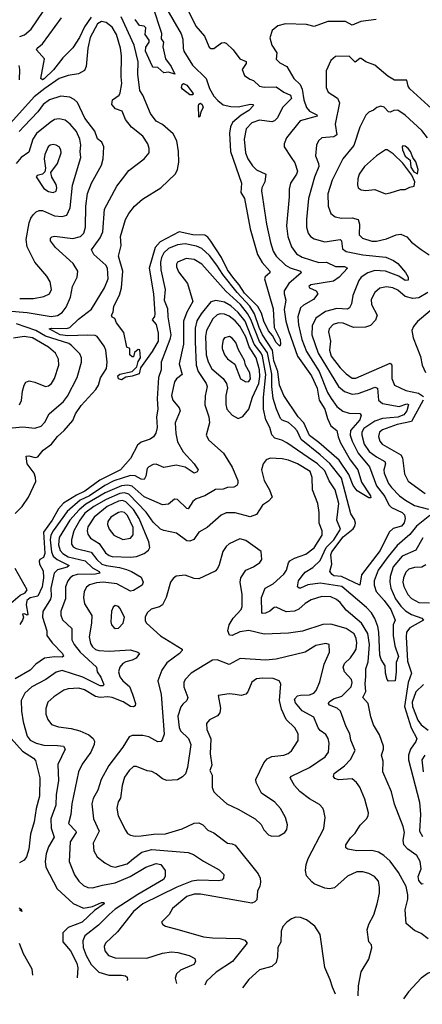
# Model space of a CAD drawing. Extents: x 1246169 to 1426871, y 660025 to 763458.
# Tile 7 of 256: x 1256445 to 1259097, y 670523 to 677013. Entities that reach past the tile are written whole.
import ezdxf

# ---------------------------------------------------------------- set-up
doc = ezdxf.new("R2010")
doc.units = 0

msp = doc.modelspace()

# ---------------------------------------------------------------- linework, layer by layer
at = {"layer": '0CON20XD'}
for points in [[(1257359.4, 677179.4), (1257509.3, 676919.3), (1257520.8, 676885), (1257520.9, 676825), (1257526.8, 676805), (1257583.2, 676713.2), (1257674.5, 676625), (1257695, 676560), (1257725, 676509.4), (1257750.1, 676480.1), (1257785, 676452.1), (1257835, 676441.8), (1257885, 676439.7), (1257965, 676457.3), (1257981.2, 676455), (1257985, 676447.5), (1257954.7, 676415), (1257905, 676383.6), (1257845.8, 676335), (1257833.7, 676306.3), (1257828.2, 676265), (1257833.7, 676143.7), (1257905.3, 675935), (1257902.8, 675875), (1257925.3, 675835), (1257964.1, 675635), (1258012, 675465), (1258042.4, 675412.4), (1258092.9, 675355), (1258093.6, 675345), (1258061.3, 675318.7), (1258056.9, 675305), (1258115, 675106.2), (1258120.5, 674985), (1258160, 674905), (1258162.9, 674875), (1258158, 674862), (1258135, 674885.5), (1258110.5, 674930.5), (1258085, 674961.2), (1258053.4, 675025), (1258038.6, 675078.6), (1258013.3, 675123.3), (1257925, 675211.4), (1257891.7, 675265), (1257855, 675307.6), (1257814.4, 675365), (1257774.9, 675444.9), (1257704.2, 675554.2)], [(1256445, 676902.2), (1256476.8, 676913.2), (1256520.4, 676949.6), (1256642.1, 677127.9)], [(1257320.4, 677105), (1257378.8, 676925), (1257377, 676887), (1257393.3, 676865), (1257388.8, 676835), (1257405.6, 676755), (1257442.5, 676705), (1257468, 676655), (1257425, 676667.3), (1257395, 676662.5), (1257355, 676697.1), (1257325, 676701.2), (1257318.3, 676708.3), (1257273, 676805), (1257275, 676831.4), (1257298.6, 676865), (1257297.4, 676877.4), (1257271.2, 676915), (1257275, 676960), (1257265, 676970), (1257235, 676974), (1257205.4, 677015.4)], [(1257553.8, 677073.8), (1257605, 676970), (1257663.3, 676905), (1257692.5, 676832.5), (1257705, 676824), (1257723.9, 676823.9), (1257775, 676860), (1257792.7, 676862.7), (1257805, 676857.5), (1257850.6, 676815), (1257895.8, 676755), (1257937.4, 676737.4), (1257936.8, 676725), (1257909.6, 676685), (1257925, 676644.3), (1257960.9, 676620.9), (1257985, 676612.9), (1258025, 676574.5), (1258055, 676567.7), (1258135, 676571.1), (1258185, 676534.7), (1258228.4, 676515), (1258235, 676494.4), (1258175.4, 676434.6), (1258143.2, 676366.7), (1258123.2, 676346.8), (1258105, 676338.7), (1258025, 676349.7), (1257975, 676333.3), (1257936.7, 676293.3), (1257923.2, 676225), (1257932, 676135), (1257948.5, 676095), (1257979.6, 676049.6), (1258005, 676024.4), (1258065.6, 675995), (1258059.2, 675945), (1258040, 675905), (1258038.7, 675885), (1258070, 675665), (1258096.1, 675543.9), (1258115, 675487.1), (1258135.2, 675455.2), (1258196.7, 675395), (1258226.5, 675376.6), (1258294.3, 675355), (1258298.1, 675345), (1258218.1, 675275), (1258188.2, 675225), (1258186.7, 675205), (1258198.9, 675165), (1258187.8, 675102.2), (1258198.8, 675025), (1258215.7, 674964.3), (1258275.6, 674795.6), (1258368.2, 674665), (1258403.8, 674585), (1258418.1, 674505), (1258455.7, 674445), (1258473.3, 674383.3), (1258495, 674337.1), (1258534.3, 674304.3), (1258542.7, 674262.7), (1258559.2, 674225), (1258621, 674111), (1258673, 674045), (1258695.9, 673965), (1258756, 673875), (1258757.9, 673862.1), (1258745, 673861.4), (1258668.2, 673908.2), (1258642.3, 673942.3), (1258613.2, 674015), (1258549.6, 674109.6), (1258415, 674227.2), (1258353.1, 674273.1), (1258316.7, 674355), (1258279.3, 674395), (1258185.2, 674535.2), (1258156.6, 674605), (1258144.4, 674695), (1258119.1, 674765), (1258110.4, 674835), (1258045, 674935.6), (1258022, 674985), (1257992.4, 675075), (1257961.2, 675125), (1257877.4, 675215), (1257783.7, 675333.7), (1257743.7, 675395), (1257695, 675459.2), (1257643.8, 675505), (1257610.4, 675520.4), (1257535, 675535.6), (1257485, 675529.6), (1257425, 675503.8), (1257394.6, 675475.4), (1257379.8, 675445), (1257373.3, 675415), (1257374.5, 675364.5), (1257403.7, 675235), (1257395.8, 675165), (1257418.9, 675108.9), (1257420, 675055), (1257440.2, 674935), (1257434.8, 674905), (1257376.1, 674755), (1257377.3, 674705), (1257359.3, 674655), (1257350.2, 674515), (1257356.1, 674445), (1257345.3, 674395), (1257351.6, 674325), (1257342.9, 674287.1), (1257325.6, 674264.4), (1257305, 674248), (1257245, 674228.8), (1257220.5, 674209.5), (1257175, 674120.5), (1257109.5, 674045), (1256972.1, 673977.9), (1256875.2, 673905), (1256820, 673880), (1256734.6, 673825.4), (1256700.1, 673789.9), (1256659.8, 673715), (1256601.8, 673635), (1256611, 673495), (1256601.1, 673468.9), (1256578, 673455), (1256572.9, 673445), (1256576.4, 673425), (1256600, 673380), (1256602.2, 673335), (1256593.2, 673275), (1256565, 673212.9), (1256515, 673202.8), (1256492.8, 673185), (1256487.2, 673157.2), (1256498.8, 673095), (1256495, 673087.5), (1256476.4, 673096.4), (1256463.8, 673095), (1256470, 673075), (1256463.3, 673055), (1256445, 673026.7)], [(1256415, 673758.2), (1256460.9, 673805), (1256504.1, 673865.9), (1256550.4, 673969.6), (1256549.7, 673995), (1256539.6, 674025), (1256493.5, 674085), (1256487.5, 674135), (1256505, 674138.8), (1256546.8, 674126.8), (1256565, 674131.1), (1256599.7, 674175), (1256654.6, 674215), (1256693.3, 674266.7), (1256738.2, 674305), (1256795, 674371.9), (1256812, 674415), (1256849.1, 674470.9), (1256947.1, 674575), (1256963.3, 674605), (1256977.4, 674652.6), (1257016.1, 674715), (1257021.5, 674755), (1257012.5, 674835), (1257000.9, 674860.9), (1256955.4, 674925.4), (1256942, 674932), (1256894.3, 674934.3), (1256761.3, 674928.7), (1256712.2, 674935), (1256639.4, 674975), (1256655, 674980), (1256753, 674977), (1256775.4, 674985), (1256831.7, 675038.3), (1256917.1, 675105), (1257003.2, 675245), (1257028, 675305), (1257023.8, 675375), (1257011.5, 675395), (1256934.3, 675465), (1256917.5, 675495), (1256975, 675574.5), (1256993.5, 675615), (1257003.8, 675765), (1257085.5, 675915), (1257121.4, 675965), (1257165, 676018.6), (1257265, 676095.8), (1257297.8, 676135), (1257298.9, 676165), (1257289.1, 676195), (1257256.4, 676245), (1257180.6, 676305), (1257141.4, 676355), (1257120, 676410), (1257075.3, 676425.3), (1257052.5, 676455), (1257057.5, 676485), (1257100, 676515), (1257108, 676532), (1257118, 676592), (1257113.3, 676636.7), (1257115.3, 676775), (1257108.4, 676825), (1257082.4, 676915), (1257055, 676962.9), (1257015.6, 676995), (1256985, 677000.2), (1256958, 676985), (1256910, 676895), (1256894.2, 676825), (1256883.5, 676705), (1256872, 676678), (1256833.2, 676656.7), (1256765.2, 676644.8), (1256705, 676624.7), (1256611.1, 676558.9), (1256540.7, 676505), (1256385, 676331.3)], [(1258692, 677002), (1258635, 676976.9), (1258590.8, 677000.8), (1258475, 677002.2), (1258385, 676968.9), (1258335, 676980.8), (1258195, 676986.2), (1258145, 676972.5), (1258108.6, 676941.4), (1258093, 676893), (1258105.6, 676845), (1258139.1, 676795), (1258135, 676753.8), (1258157.8, 676727.8), (1258204, 676704), (1258251.5, 676625), (1258291.6, 676585), (1258305.3, 676555), (1258317, 676485), (1258334.4, 676435), (1258355, 676411.1), (1258401.4, 676385), (1258403.6, 676376.4), (1258292.7, 676347.3), (1258203.1, 676235), (1258186.7, 676195), (1258186.9, 676175), (1258234.1, 676104.1), (1258258.5, 676068.5), (1258275.4, 676015.4), (1258269.1, 675995), (1258228.5, 675935), (1258220, 675895), (1258221.1, 675845), (1258202, 675655), (1258212, 675585), (1258236.4, 675516.4), (1258269, 675469), (1258305, 675447.8), (1258415, 675412.6), (1258465, 675414.6), (1258525, 675385.3), (1258585, 675386.1), (1258604.2, 675375), (1258548.7, 675315), (1258511.2, 675288.8), (1258363.3, 675265), (1258348.8, 675255), (1258353.8, 675245), (1258398.6, 675225), (1258410, 675205), (1258381, 675169), (1258315, 675132), (1258295.6, 675114.4), (1258277.1, 675055), (1258281.8, 675001.8), (1258304.1, 674905), (1258334.8, 674825), (1258416.8, 674695), (1258472.9, 674555), (1258496.2, 674516.2), (1258535, 674463.6), (1258572.9, 674432.9), (1258615, 674419.4), (1258685, 674417.3), (1258695, 674406), (1258685, 674376.2), (1258624, 674305), (1258622.1, 674275), (1258634.8, 674235), (1258675, 674155.3), (1258750.2, 674065), (1258795, 673940), (1258850.8, 673870.8), (1258877.3, 673815), (1258895, 673797.7), (1258963.6, 673765), (1258979.2, 673749.2), (1258984.1, 673725), (1258976.9, 673696.9), (1258961.1, 673675), (1258905, 673658.8), (1258879.7, 673635), (1258820, 673515), (1258696.8, 673353.2), (1258685, 673285.8), (1258565, 673343.8), (1258515, 673347.6), (1258502.3, 673355), (1258487.5, 673375), (1258501.9, 673425), (1258495.6, 673485), (1258500.5, 673505), (1258576, 673605), (1258642.4, 673657.6), (1258653.5, 673675), (1258656.8, 673695), (1258649.4, 673719.4), (1258626.7, 673756.7), (1258565, 673992), (1258488.5, 674088.5), (1258425, 674144.8), (1258300.2, 674245), (1258272.8, 674302.8), (1258255, 674323.4), (1258215, 674358.3), (1258175, 674373.8), (1258163.8, 674385), (1258135.8, 674445.8), (1258115, 674515.8), (1258106.3, 674595), (1258105.6, 674675.6), (1258076.5, 674816.5), (1258025, 674891.6), (1257967.4, 675037.4), (1257945.4, 675075.4), (1257899.2, 675135), (1257803.6, 675223.6), (1257645, 675400.8), (1257595, 675432.9), (1257541.8, 675438.2), (1257485.6, 675415), (1257477.7, 675402.3), (1257477.1, 675385), (1257490.6, 675350.6), (1257550, 675275), (1257586.6, 675155), (1257545.2, 675085), (1257524.8, 675025), (1257524, 674875), (1257496.4, 674745), (1257515.4, 674675), (1257477.3, 674645), (1257465, 674626.9), (1257445.3, 674535), (1257454, 674505), (1257495.4, 674455), (1257503.2, 674435), (1257469.7, 674355), (1257473.6, 674285), (1257485, 674230.8), (1257521.4, 674165), (1257595.3, 674085), (1257621.1, 674045), (1257615, 674033.3), (1257594.5, 674024.5), (1257535, 674063.1), (1257475, 674075.8), (1257395, 674061.6), (1257345, 674082.5), (1257325, 674080.6), (1257295, 674066.7), (1257285, 674054.2), (1257276.6, 674005), (1257265, 673983.1), (1257245.4, 673984.6), (1257205, 674005.6), (1257175, 674009.4), (1257065.6, 673974.4), (1257006.3, 673943.7), (1256906, 673875), (1256844.1, 673845), (1256758.4, 673771.6), (1256664.6, 673645), (1256650, 673615), (1256645.9, 673584.1), (1256655.5, 673505.5), (1256666.3, 673476.3), (1256692.8, 673455), (1256770.9, 673415), (1256757.5, 673405), (1256695, 673386.7), (1256672, 673365), (1256649.5, 673265), (1256652.8, 673212.8), (1256647.2, 673192.8), (1256597.5, 673112.5), (1256594.6, 673074.6), (1256624.2, 672985.8), (1256624.7, 672955), (1256658.4, 672905), (1256726.8, 672835), (1256732.9, 672817.1), (1256725, 672812.2), (1256675, 672813.3), (1256608.8, 672805), (1256552.5, 672765), (1256513.5, 672726.5), (1256415, 672667.8)], [(1256915, 677029), (1256871, 676965), (1256838.1, 676895), (1256795, 676826.9), (1256729, 676761), (1256667.1, 676682.9), (1256605.8, 676624.2), (1256595, 676616.9), (1256584.6, 676625), (1256609.2, 676755), (1256556.7, 676815), (1256560, 676825), (1256594.6, 676855), (1256720.4, 677025)], [(1257704.2, 675554.2), (1257685, 675580), (1257665, 675592.6), (1257585, 675594.6), (1257495, 675615.2), (1257370.3, 675549.7), (1257337.5, 675512.5), (1257297.2, 675375), (1257325.4, 675205.4), (1257334.7, 675075.3), (1257332.8, 675057.2), (1257316.7, 675035), (1257344.8, 675004.8), (1257357, 674947), (1257356.8, 674895), (1257317, 674825), (1257240.9, 674719.1), (1257231.3, 674678.7), (1257186.7, 674663.3), (1257145, 674657.5), (1257115, 674640), (1257096.9, 674646.9), (1257092.4, 674665), (1257105, 674676.3), (1257185.5, 674694.5), (1257216.7, 674725), (1257225, 674760), (1257240.8, 674785), (1257237, 674837), (1257225, 674840), (1257201.7, 674818.3), (1257195, 674790), (1257185, 674790), (1257170, 674805), (1257170, 674845), (1257150, 674855), (1257130.7, 674950.7), (1257082, 675015), (1257072.5, 675042.5), (1257055, 675051.2), (1257048.8, 675065), (1257061.2, 675085), (1257064.4, 675125), (1257103.2, 675196.8), (1257114.8, 675245), (1257124.8, 675355), (1257096.2, 675455), (1257112.5, 675525), (1257108.2, 675585), (1257142.2, 675695), (1257163.3, 675735), (1257201.9, 675785), (1257255, 675830), (1257374.2, 675905), (1257472.4, 675997.6), (1257485.4, 676025), (1257492.5, 676075), (1257491.3, 676145), (1257481.2, 676215), (1257455, 676261.5), (1257385, 676321.5), (1257343.3, 676345), (1257305.7, 676395.7), (1257255.2, 676515.2), (1257236.2, 676546.2), (1257222.2, 676655), (1257224.7, 676735), (1257198.7, 676845), (1257112.9, 677032.9)], [(1258792.5, 677015), (1258692, 677002)], [(1256443.8, 676616.2), (1256445.6, 676685), (1256441, 676711)], [(1259160.8, 676425), (1259015, 676558), (1259003.3, 676575), (1258995.4, 676615.4), (1258913.8, 676615), (1258870.7, 676640.7), (1258785, 676712.9), (1258726.2, 676735), (1258695, 676756.9), (1258685, 676757.5), (1258655, 676733.9), (1258615, 676772.5), (1258525, 676769.4), (1258494, 676745), (1258464.4, 676675), (1258464.5, 676565), (1258476, 676535), (1258539.4, 676495), (1258551.8, 676465), (1258524.1, 676325), (1258533.8, 676255), (1258515, 676240), (1258436.2, 676233.8), (1258414.4, 676215), (1258400, 676185), (1258394.6, 676115.4), (1258413.8, 676065), (1258415.4, 676045), (1258386.2, 675975), (1258346.6, 675835), (1258335.3, 675695), (1258335.4, 675645), (1258345, 675606.2), (1258360, 675585), (1258385, 675568.2), (1258455, 675548.5), (1258555, 675563.6), (1258564.6, 675554.6), (1258572.5, 675502.5), (1258595, 675484.1), (1258705, 675463.3), (1258856.9, 675446.9), (1258906.8, 675426.8), (1258936.5, 675405), (1258987.4, 675347.4), (1259004.4, 675315), (1259004.2, 675295.8), (1258985, 675294.6), (1258942.5, 675322.5), (1258855.4, 675355.4), (1258785, 675358.9), (1258737.3, 675345), (1258695, 675316.2), (1258680, 675295), (1258639.6, 675195), (1258630.2, 675139.8), (1258617.2, 675112.8), (1258604.5, 675105.5), (1258535, 675110), (1258460.3, 675089.7), (1258396.2, 675045), (1258372.2, 674995), (1258369.5, 674935), (1258411.2, 674815), (1258545, 674595.3), (1258585, 674561.4), (1258635, 674545.7), (1258675, 674548.9), (1258752.9, 674577.1), (1258785, 674590.8), (1258802.2, 674585), (1258808.5, 674505), (1258835, 674483.9), (1258945, 674463.7), (1258995, 674480), (1259005.6, 674475.6), (1258994.8, 674435), (1258975, 674408), (1258935, 674394.2), (1258834.4, 674385), (1258785, 674366.1), (1258712.6, 674317.4), (1258699.8, 674295), (1258698.5, 674275), (1258715.2, 674215), (1258747.2, 674167.2), (1258795, 674130.7), (1258851.2, 674101.2), (1258854.7, 674085), (1258844.8, 674045.2), (1258846.8, 674025), (1258874.5, 673955.5), (1258895, 673928.9), (1258947.1, 673875), (1258985.5, 673845), (1259045, 673810.9), (1259136.9, 673786.9)], [(1257565, 676517.1), (1257518.6, 676555), (1257511.9, 676565), (1257514.7, 676585.3), (1257525, 676592.1), (1257545, 676580.4), (1257582.2, 676535), (1257588.1, 676525), (1257585, 676518.8), (1257565, 676517.1)], [(1256234, 675105), (1256494, 675084), (1256652.9, 675057.1), (1256695, 675063.3), (1256725, 675082.9), (1256751, 675119), (1256779.2, 675185), (1256792.5, 675255), (1256824.3, 675315), (1256828.1, 675355), (1256798.1, 675405), (1256681.7, 675511.7), (1256648, 675555), (1256647.7, 675572.3), (1256657.3, 675582.7), (1256675, 675585.6), (1256795, 675570), (1256845, 675582.9), (1256867.6, 675605), (1256878.8, 675645), (1256880.5, 675785), (1256891.6, 675868.4), (1256918.9, 675935), (1256983.9, 676055), (1256995.9, 676095), (1256998.8, 676175), (1256985.3, 676205.3), (1256958.3, 676228.3), (1256939, 676279), (1256874.1, 676364.1), (1256826.9, 676466.9), (1256805, 676487.5), (1256775, 676501.5), (1256715, 676509.7), (1256642.5, 676485), (1256600.4, 676455), (1256565.3, 676405), (1256475, 676310.9), (1256441.4, 676275)], [(1257625, 676370), (1257622.3, 676445), (1257625, 676456.2), (1257635, 676461.9), (1257646, 676455), (1257653.6, 676435), (1257637.8, 676405), (1257632.5, 676375), (1257625, 676370)], [(1259131.1, 676235), (1259095, 676282.1), (1258985, 676383.3), (1258935, 676416.9), (1258910, 676415), (1258885, 676403.3), (1258875.5, 676405.5), (1258845, 676436), (1258825, 676444), (1258797.5, 676435), (1258775, 676416.7), (1258745, 676403.3), (1258725, 676383.3), (1258685.4, 676304.6), (1258646.8, 676183.2), (1258573.6, 676095), (1258503.9, 675955), (1258475.9, 675865), (1258477.1, 675785), (1258494.4, 675735), (1258522.6, 675712.6), (1258564.6, 675704.6), (1258635, 675706.2), (1258675, 675695.6), (1258683.8, 675665), (1258681.1, 675595), (1258702.3, 675572.3), (1258763.9, 675553.9), (1258796.2, 675553.8), (1258861.7, 675568.3), (1258925, 675595.4), (1258955, 675598.9), (1258995, 675580.8), (1259027, 675547), (1259088.6, 675498.6), (1259142.1, 675462.1)], [(1256445, 675175.3), (1256535, 675176.1), (1256605, 675188.2), (1256641.4, 675205), (1256655.4, 675235), (1256645.2, 675285.2), (1256622.8, 675322.8), (1256545.7, 675415.7), (1256494.7, 675515), (1256488.7, 675565), (1256507.7, 675675), (1256517.5, 675705), (1256532.9, 675727.1), (1256553.2, 675746.7), (1256574.2, 675755.8), (1256595, 675754.6), (1256675, 675721.2), (1256725, 675716.4), (1256755, 675725.6), (1256778.1, 675771.9), (1256791.9, 675921.9), (1256847.5, 676105), (1256843.5, 676145), (1256848.6, 676185), (1256841.6, 676225), (1256819.6, 676275), (1256778.2, 676325), (1256745, 676350.4), (1256705, 676360), (1256675, 676354.6), (1256645, 676336.1), (1256555, 676262.3), (1256531.8, 676225), (1256505, 676138.9), (1256455, 676104.6), (1256422.9, 676065)], [(1256665, 675873.3), (1256685, 675882.5), (1256690, 675905), (1256685, 675925.8), (1256657.1, 675975), (1256651.2, 676005), (1256695.2, 676064.8), (1256718.7, 676135), (1256716.2, 676155), (1256705, 676174.3), (1256685, 676186.5), (1256665, 676190), (1256645, 676186.5), (1256632.5, 676175), (1256610.8, 676125), (1256606.1, 676095), (1256614.4, 676035), (1256610.5, 676009.5), (1256595.7, 675994.3), (1256560, 675985), (1256553.8, 675976.2), (1256605, 675900.6), (1256635, 675879.5), (1256665, 675873.3)], [(1258855, 675866), (1258885, 675870.8), (1258955, 675893.1), (1258985, 675892.9), (1259015, 675910), (1259043.6, 675916.4), (1259048, 675945), (1259027.9, 675987.9), (1258967.9, 676067.9), (1258905, 676129.6), (1258865, 676154.2), (1258855, 676154.2), (1258795, 676115.7), (1258715.6, 676045), (1258682.2, 675995), (1258672.2, 675965), (1258669.2, 675925), (1258674.2, 675904.2), (1258695, 675890.8), (1258725, 675887.5), (1258785, 675894.3), (1258855, 675866)], [(1259065, 675996.7), (1259070.6, 676025), (1259055, 676076.2), (1259033.9, 676103.9), (1259018.9, 676145), (1259005, 676164.3), (1258985, 676180), (1258968.8, 676181.2), (1258963.6, 676175), (1258966.2, 676155), (1258984.3, 676114.3), (1259017.5, 676087.5), (1259020.8, 676040.8), (1259041.3, 676011.3), (1259065, 675996.7)], [(1259134.6, 675215), (1259075, 675180.3), (1259034.7, 675174.7), (1258985, 675187.9), (1258935, 675229.7), (1258903.6, 675246.4), (1258861.7, 675251.7), (1258817, 675243), (1258784.5, 675215.5), (1258761, 675169), (1258762.9, 675135), (1258798.8, 675065), (1258788.3, 675031.7), (1258755, 674998.2), (1258722.8, 674987.2), (1258645, 674984.3), (1258575, 675012.4), (1258544.2, 675015.8), (1258510.6, 675005), (1258484.7, 674975.3), (1258479.3, 674955), (1258492.1, 674895), (1258485.2, 674835), (1258496.6, 674795), (1258555, 674719.3), (1258595, 674678.2), (1258635, 674650.8), (1258659.5, 674649.5), (1258885, 674749.1), (1258897.2, 674735), (1258897, 674647), (1258915, 674604.4), (1258989.3, 674569.3), (1259071.5, 674551.5), (1259105, 674530)], [(1258784.1, 673065), (1258762.8, 673102.8), (1258729, 673139), (1258566.4, 673276.4), (1258425, 673298.8), (1258343, 673287), (1258295, 673266.4), (1258285, 673265.7), (1258274.6, 673274.6), (1258282.5, 673315), (1258305, 673347.5), (1258325, 673370.4), (1258375, 673402.8), (1258425, 673448.1), (1258464.9, 673535.1), (1258515, 673584.5), (1258557.9, 673655), (1258534.8, 673715), (1258546.2, 673825), (1258522.1, 673915), (1258484.4, 673974.4), (1258455, 674040.4), (1258406.1, 674086.1), (1258345, 674126.7), (1258205, 674223.8), (1258171.4, 674241.4), (1258124.7, 674254.7), (1258105, 674277.1), (1258092.1, 674325), (1258066.4, 674376.4), (1258052, 674445), (1258050.8, 674525), (1258066.8, 674675), (1258043.5, 674795), (1258035.1, 674815), (1257990.4, 674875), (1257929.9, 675025), (1257885, 675082.6), (1257835, 675125.9), (1257795, 675150.2), (1257737.2, 675162.8), (1257705, 675152.9), (1257640, 675075), (1257612.2, 675027.8), (1257600.1, 674979.9), (1257600.3, 674890.3), (1257607.1, 674735), (1257621.8, 674695), (1257673.9, 674615), (1257679.6, 674595), (1257666.3, 674533.7), (1257664.5, 674475), (1257690.5, 674395), (1257694.3, 674355.7), (1257673.6, 674273.6), (1257691.3, 674241.3), (1257786.5, 674155), (1257844.5, 674064.5), (1257882, 673975), (1257881.2, 673955), (1257875, 673942.5), (1257855, 673932), (1257815, 673930), (1257785, 673917.9), (1257735, 673915.5), (1257665, 673874.5), (1257608, 673855), (1257585, 673837.8), (1257555, 673790), (1257545, 673790.6), (1257485, 673850), (1257465, 673851.9), (1257425, 673820.6), (1257385, 673814.6), (1257315, 673846.5), (1257265, 673867.5), (1257185, 673937.8), (1257155, 673945.4), (1257115, 673940.4), (1257007.6, 673895), (1256881.2, 673818.8), (1256836.6, 673783.4), (1256775.2, 673715), (1256705, 673598.9), (1256701.2, 673551.2), (1256712.5, 673515), (1256729.5, 673495), (1256765, 673473.2), (1256875.6, 673445.6), (1256925, 673400.3), (1256968, 673375), (1256972.2, 673365), (1256945, 673357.8), (1256824.6, 673355.4), (1256795, 673347.8), (1256776.9, 673335), (1256761.2, 673315), (1256745.9, 673274.1), (1256745.9, 673195), (1256715.4, 673115), (1256715, 673087.5), (1256727.9, 673057.9), (1256789.2, 672999.2), (1256788.6, 672925), (1256803.3, 672895), (1256844.2, 672844.2), (1256951.2, 672745), (1256954.4, 672715), (1256979.6, 672679.6), (1256999.2, 672630.8), (1256995, 672622.5), (1256975, 672623.2), (1256860.4, 672680.4), (1256725, 672723.5), (1256685, 672713.2), (1256616.9, 672665), (1256525, 672615.4), (1256477.9, 672575), (1256455.3, 672525), (1256455.9, 672455), (1256466.9, 672385), (1256495, 672291.1), (1256515, 672264.6), (1256554, 672245), (1256605, 672231.9), (1256695, 672230), (1256733.8, 672225), (1256745.7, 672205), (1256696.2, 672103.8), (1256700.8, 671995), (1256684.8, 671905), (1256682.4, 671835), (1256650.7, 671745), (1256651.6, 671685), (1256672.3, 671625), (1256635, 671561.1), (1256619.2, 671515), (1256612.1, 671465), (1256617.1, 671427.1), (1256692.9, 671285), (1256796.9, 671186.9), (1256865, 671157.5), (1256925, 671167.3), (1256983.3, 671195), (1256998.8, 671195), (1257002.2, 671185), (1256938.5, 671141.5), (1256857.5, 671065), (1256765, 671028.3), (1256729.1, 670995), (1256730, 670935), (1256778.9, 670875), (1256820.8, 670795), (1256827.1, 670762.9), (1256823.6, 670698.5)], [(1259229, 675161), (1259065.3, 675024.7), (1259039.5, 674990.5), (1259027.8, 674965), (1259037.9, 674915), (1259085, 674793.8), (1259095.4, 674735), (1259118.1, 674688.1)], [(1257885, 674384.4), (1257915, 674397.5), (1257953.8, 674445), (1257978.1, 674525), (1258021.2, 674615), (1258027.8, 674662.2), (1258025.7, 674705), (1258001.9, 674785), (1257957.6, 674857.6), (1257935, 674923.1), (1257895, 674993.3), (1257865, 675029.1), (1257825, 675059.8), (1257795, 675072.8), (1257765, 675074.2), (1257745, 675067.1), (1257717.7, 675042.3), (1257675.7, 674965), (1257669.5, 674925), (1257673.9, 674803.9), (1257687.4, 674757.4), (1257711.6, 674711.6), (1257785, 674647.6), (1257808.1, 674615), (1257813.8, 674586.2), (1257802.7, 674535), (1257802.7, 674477.3), (1257810, 674445), (1257845, 674407.3), (1257885, 674384.4)], [(1256395, 674323.1), (1256465, 674329.7), (1256545, 674321.1), (1256586.9, 674333.1), (1256610.5, 674359.5), (1256640, 674415), (1256732.7, 674497.3), (1256759.4, 674530.6), (1256824, 674655), (1256853.3, 674755), (1256852.7, 674785), (1256841.5, 674811.5), (1256787.1, 674865), (1256767.9, 674877.9), (1256615, 674926.8), (1256552.4, 674965), (1256425, 675008.1)], [(1256444.5, 674475), (1256456.6, 674503.4), (1256462.7, 674565), (1256474.3, 674604.3), (1256486.3, 674623.7), (1256507.9, 674632.1), (1256545, 674624.5), (1256615, 674595.6), (1256635, 674600), (1256654.3, 674615), (1256675, 674647.5), (1256703.8, 674735), (1256701.5, 674775), (1256680.9, 674815), (1256635.5, 674855), (1256530, 674915), (1256474.8, 674925.2), (1256405, 674912.9)], [(1257935, 674626.4), (1257955, 674628.5), (1257965.9, 674645), (1257960, 674685), (1257933.1, 674735), (1257925, 674766), (1257886.2, 674836.2), (1257869.1, 674885), (1257845, 674914.2), (1257826.7, 674925), (1257795, 674915.8), (1257785, 674902.5), (1257778.1, 674865), (1257779.4, 674845), (1257794.6, 674804.6), (1257815, 674778.6), (1257862.7, 674742.7), (1257898.6, 674645), (1257935, 674626.4)], [(1259102.2, 674505), (1259025.7, 674364.3), (1258930.5, 674345), (1258835, 674308.8), (1258815.9, 674294.1), (1258807.5, 674265), (1258816.4, 674235), (1258832.5, 674215), (1258956.7, 674145), (1258966.3, 674125), (1258978.8, 674018.8), (1259005, 673972.3), (1259115, 673889.2)], [(1259102.5, 671317.5), (1259094.2, 671315), (1259075, 671340), (1259069.7, 671365), (1259090.5, 671415), (1259082.9, 671465), (1259060, 671505), (1259002.5, 671545), (1258974.5, 671575), (1258970.8, 671605), (1258979.4, 671655), (1258970.8, 671695), (1258913.1, 671843.1), (1258895, 671924), (1258837.8, 672055), (1258838.8, 672125), (1258827.8, 672165), (1258842.5, 672205), (1258841.1, 672225), (1258815, 672299.2), (1258775.3, 672365.3), (1258758.1, 672418.1), (1258741.1, 672505), (1258704.3, 672545), (1258724.1, 672585), (1258720.4, 672635), (1258725.7, 672684.3), (1258726.1, 672735), (1258739.7, 672780.3), (1258748.2, 672895), (1258738.3, 672968.3), (1258695.8, 673035.8), (1258595, 673120.9), (1258555, 673172.2), (1258532, 673192), (1258495, 673208), (1258435, 673210), (1258365, 673190), (1258325, 673165.5), (1258283.2, 673126.8), (1258255.2, 673114.8), (1258200.8, 673110.8), (1258135, 673140.5), (1258121.7, 673138.3), (1258093.3, 673115), (1258065, 673102.1), (1258045, 673099.2), (1258039.2, 673105), (1258036.9, 673205), (1258062.7, 673265), (1258115, 673294.6), (1258185, 673359.1), (1258202.2, 673385), (1258215, 673434), (1258225, 673446.5), (1258255, 673463.1), (1258330.6, 673489.4), (1258385, 673531.5), (1258437.7, 673615), (1258436.8, 673645), (1258418.2, 673695), (1258417.7, 673765), (1258407.9, 673825), (1258374.2, 673914.2), (1258370.7, 673995), (1258358.9, 674035), (1258275.5, 674085), (1258215, 674108.8), (1258175, 674119.1), (1258095, 674123.9), (1258067.9, 674112.1), (1258048.1, 674085), (1258037.8, 674045), (1258055.5, 673975), (1258090.9, 673915), (1258108, 673865), (1258085, 673839.2), (1258045, 673814), (1258005, 673752.2), (1257963.7, 673736.3), (1257865, 673763.2), (1257805, 673762.7), (1257772.4, 673747.6), (1257679.4, 673665), (1257625, 673634.5), (1257593.2, 673586.8), (1257565, 673575.4), (1257545, 673577.7), (1257478.4, 673628.4), (1257395, 673645.3), (1257373.6, 673655), (1257325, 673700), (1257277.8, 673767.8), (1257165, 673885.4), (1257135, 673894.2), (1257105, 673890.2), (1257015, 673851.1), (1256933.8, 673805), (1256875, 673760.7), (1256841, 673715), (1256801.2, 673645), (1256786.3, 673585), (1256786, 673555), (1256797.4, 673537.4), (1256817.6, 673527.6), (1256915, 673503.2), (1256952.7, 673455), (1256985.4, 673425), (1257015, 673414.8), (1257102.7, 673402.7), (1257148, 673388), (1257181.9, 673375), (1257245, 673337.8), (1257257.5, 673305), (1257250.8, 673285), (1257195, 673250.5), (1257175, 673245.5), (1257085.5, 673295.5), (1256995, 673304.8), (1256952.1, 673302.1), (1256905, 673287.1), (1256885, 673271.8), (1256870, 673245), (1256866, 673205), (1256872.6, 673162.6), (1256920.3, 673085), (1256918.9, 673035), (1256903.3, 672945), (1256912.1, 672902.1), (1256925, 672880), (1256945, 672862.7), (1256965.3, 672855.3), (1257035, 672849.7), (1257175, 672860.4), (1257223.3, 672845), (1257233.8, 672835), (1257212.5, 672805), (1257185, 672790.5), (1257145, 672781.5), (1257125, 672768.5), (1257104.6, 672745), (1257095.6, 672715.6), (1257105, 672681.9), (1257125, 672655.6), (1257167.8, 672617.8), (1257188.2, 672568.2)], [(1257175, 673469.5), (1257215, 673474.7), (1257264.3, 673495), (1257294, 673516), (1257301.5, 673535), (1257295, 673572.5), (1257232.5, 673725), (1257194.4, 673784.4), (1257145, 673834.5), (1257123.1, 673843.1), (1257095, 673840.4), (1257021, 673805), (1256934.8, 673735), (1256895, 673669.4), (1256889.5, 673645), (1256893, 673623), (1256912.5, 673595), (1256969.6, 673559.6), (1257009.6, 673499.6), (1257035, 673480.5), (1257055, 673474), (1257175, 673469.5)], [(1257125, 673587.1), (1257175, 673594.5), (1257192.1, 673617.9), (1257191.6, 673665), (1257155, 673746), (1257135, 673763.9), (1257115, 673768.9), (1257095, 673763.8), (1257045.5, 673735), (1257025.5, 673705), (1257023.8, 673685), (1257034.6, 673655), (1257065, 673614.5), (1257125, 673587.1)], [(1259147.8, 673745), (1259059.3, 673675), (1259015, 673620.6), (1258931.7, 673548.3), (1258871.5, 673475), (1258806.2, 673385), (1258779, 673315), (1258779.5, 673285), (1258793.2, 673243.2), (1258845.6, 673185.6), (1258889.8, 673125), (1258918.1, 673055), (1258905.5, 673024.5), (1258905.7, 672955), (1258916.8, 672886.8), (1258940.7, 672815), (1258925.3, 672775), (1258925.8, 672715), (1258918, 672655), (1258875, 672652.7), (1258864.7, 672665), (1258854.2, 672705), (1258853.4, 672753.4), (1258825.5, 672795), (1258816.4, 672825), (1258810.2, 672975), (1258803.7, 673013.7), (1258784.1, 673065)], [(1259101.7, 673598.3), (1259054, 673516), (1258965, 673476.6), (1258905, 673406.2), (1258886, 673344), (1258882.2, 673305), (1258890.5, 673265), (1258921.3, 673195), (1258955, 673146.5), (1258986.2, 673116.2), (1259025, 673093), (1259095, 673067.8), (1259104.4, 673055), (1259015.4, 673005), (1258993.6, 672976.4), (1258990, 672945), (1258999.3, 672785), (1259026.2, 672705), (1259003.2, 672645), (1258980, 672485), (1259023.8, 672345), (1259060.4, 672275), (1259054, 672255), (1259019.1, 672205), (1259006.7, 672165), (1259005.2, 672135), (1259078.9, 671855), (1259085.4, 671775), (1259079.1, 671665), (1259099.1, 671629.1)], [(1259135, 670953.8), (1259089.1, 670989.1), (1259045, 671008.9), (1258990.8, 671055), (1258985.3, 671145.3), (1259001.5, 671215), (1259001.1, 671245), (1258989.8, 671299.8), (1258941, 671391), (1258885, 671466.4), (1258843.3, 671505), (1258809.2, 671525), (1258765, 671535.8), (1258665.5, 671535.5), (1258606.7, 671545), (1258593.8, 671555), (1258593.9, 671573.9), (1258625, 671621.2), (1258655, 671652), (1258687, 671703), (1258729.2, 671745), (1258740.8, 671765), (1258742.5, 671785), (1258719.5, 671875), (1258685.4, 671955), (1258664.4, 671985), (1258635, 672008.2), (1258545, 672002.5), (1258522, 672012), (1258511.4, 672025), (1258516.9, 672045), (1258585.2, 672094.8), (1258624.3, 672135.7), (1258654.6, 672195), (1258626.9, 672265), (1258620, 672305), (1258595, 672351.2), (1258559.2, 672455), (1258536.9, 672475), (1258484.8, 672494.8), (1258478.2, 672505), (1258483.4, 672516.6), (1258512.8, 672537.2), (1258567.6, 672555), (1258628.3, 672615), (1258635.7, 672645), (1258630.9, 672665), (1258583.6, 672715), (1258575.4, 672745), (1258585, 672768.5), (1258625, 672806.2), (1258648.9, 672841.1), (1258660.4, 672865), (1258665.3, 672905), (1258661.9, 672935), (1258649.1, 672965), (1258595, 673000.5), (1258495, 673028.7), (1258442.7, 673027.3), (1258307.4, 672982.6), (1258215, 672970), (1258055, 672963.8), (1257955, 672986.9), (1257895, 672977.8), (1257845, 672953.4), (1257826.9, 672956.9), (1257816.8, 672985), (1257824.2, 673025), (1257852.2, 673067.8), (1257903.5, 673125), (1257911.5, 673145), (1257911.5, 673225), (1257896.9, 673305), (1257901.5, 673335), (1257935.5, 673384.5), (1257985, 673405.6), (1258026, 673435), (1258040.8, 673455), (1258035, 673507.5), (1257996.8, 673536.8), (1257935, 673580), (1257895, 673590.6), (1257825, 673558.1), (1257805, 673541.4), (1257782.4, 673507.6), (1257759.8, 673420.2), (1257748.9, 673395), (1257732.7, 673377.3), (1257625, 673326.5), (1257595, 673329.1), (1257535, 673351.5), (1257475, 673344.4), (1257455, 673330), (1257438.5, 673305), (1257409.7, 673205), (1257385, 673156.9), (1257365, 673143.1), (1257312.1, 673127.9), (1257285, 673103.3), (1257271.2, 673075), (1257271.7, 673051.7), (1257280, 673035), (1257372.6, 672952.6), (1257514.3, 672864.3), (1257515.6, 672855), (1257498.1, 672835), (1257415, 672773.1), (1257382.3, 672725), (1257355.6, 672655), (1257375.9, 672565), (1257395.9, 672304.1), (1257383.9, 672266.1), (1257373.8, 672256.2), (1257355, 672253.9), (1257295, 672286.9), (1257255.9, 672295.9), (1257185, 672295.5), (1257165.6, 672285), (1257125, 672217.9), (1257033.1, 672096.9), (1256982.3, 672005), (1256959.7, 671935), (1256929.7, 671880.3), (1256919.2, 671845), (1256930.6, 671745), (1256967.9, 671665), (1256928.1, 671585), (1256933.6, 671535), (1256954.8, 671494.8), (1257005, 671455.4), (1257045, 671433.4), (1257075, 671426.8), (1257152, 671448), (1257195, 671483.6), (1257249.5, 671525), (1257315, 671544.4), (1257554.6, 671524.6), (1257590, 671510), (1257655, 671465.8), (1257760.1, 671410.1), (1257788.9, 671378.9), (1257788.2, 671355), (1257777.7, 671342.3), (1257755, 671336.5), (1257625, 671340.8), (1257580, 671335), (1257480.9, 671295), (1257256.2, 671185), (1257195.3, 671135), (1257089.3, 671000.7), (1257009.5, 670925), (1257001.5, 670905), (1257006.7, 670875), (1257030, 670845), (1257075, 670830.4), (1257282.6, 670827.4), (1257385, 670860.9), (1257445, 670868.9), (1257486.7, 670865), (1257562.5, 670845), (1257598, 670825), (1257603.1, 670805), (1257591.4, 670785), (1257505, 670748.9), (1257477.5, 670725), (1257468.8, 670695), (1257479, 670659.8)], [(1259120.2, 673419.8), (1259095, 673404.6), (1259045, 673402.5), (1259008.7, 673391.3), (1258988.6, 673371.4), (1258973.2, 673335), (1258969.2, 673305), (1258975, 673277.1), (1259002, 673225), (1259025, 673197.9), (1259075, 673171.1), (1259145, 673170)], [(1256371.2, 673155), (1256449.1, 673220.9), (1256481.1, 673235), (1256494.5, 673255), (1256415.8, 673395.8)], [(1257075, 673000.6), (1257095, 673002.5), (1257127.5, 673035), (1257134.4, 673075), (1257104.5, 673134.5), (1257095, 673145.7), (1257075, 673152), (1257060.3, 673139.7), (1257049.5, 673115), (1257044.5, 673045), (1257050, 673025), (1257065, 673005.8), (1257075, 673000.6)], [(1258674.3, 670579.2), (1258677.6, 670645), (1258695, 670736.2), (1258745, 670821.2), (1258765.6, 670895), (1258762, 670915), (1258744.3, 670934.3), (1258734.5, 671015), (1258745, 671051.2), (1258777.4, 671112.6), (1258800, 671185), (1258814.3, 671255), (1258816, 671295), (1258808.8, 671335), (1258781.2, 671365), (1258745, 671385.5), (1258705, 671396), (1258665, 671395.3), (1258605, 671367.3), (1258518.2, 671291.8), (1258485, 671283.6), (1258455, 671289.5), (1258385, 671318.1), (1258369.8, 671329.8), (1258335, 671369.2), (1258327.3, 671405), (1258331.5, 671445), (1258345.7, 671485), (1258448.8, 671681.2), (1258457.5, 671755), (1258448.3, 671798.3), (1258442, 671815), (1258420.3, 671840.3), (1258355, 671876.9), (1258290, 671925), (1258256.2, 671965), (1258227.8, 672015), (1258235, 672027.8), (1258354.2, 672085), (1258456.7, 672155), (1258479.5, 672185), (1258483.6, 672245), (1258476.2, 672275), (1258461.3, 672301.3), (1258425, 672327.8), (1258411.5, 672345), (1258382.2, 672415), (1258306.8, 672456.8), (1258261, 672511), (1258256, 672535), (1258274.3, 672555.7), (1258295, 672561.6), (1258355, 672562.1), (1258382.5, 672575), (1258397.5, 672592.5), (1258421.9, 672648.1), (1258450.7, 672765), (1258485.5, 672845), (1258484.3, 672894.3), (1258462.2, 672902.2), (1258395, 672887.8), (1258325.3, 672844.7), (1258135, 672797.5), (1258065, 672792), (1257897.6, 672802.4), (1257825, 672762.5), (1257745, 672794), (1257715, 672792.5), (1257574.4, 672705), (1257534.4, 672665), (1257525.7, 672645), (1257525.6, 672615), (1257553.1, 672545), (1257547.1, 672525), (1257518.9, 672501.1), (1257506, 672484), (1257487.5, 672422.5), (1257495, 672346.7), (1257504.7, 672324.7), (1257556.9, 672275), (1257572.3, 672235), (1257550, 672085), (1257537, 672043), (1257517.3, 672022.7), (1257485, 672003.6), (1257415, 671998.2), (1257385, 672008.5), (1257345, 672042), (1257315, 672057.5), (1257285, 672061.2), (1257215, 672091.4), (1257195, 672090), (1257166.7, 672065), (1257135, 672021.2), (1257119.5, 671965), (1257108.6, 671881.4), (1257093.4, 671856.6), (1257084.4, 671815), (1257094.4, 671765), (1257141.1, 671671.1), (1257155, 671650), (1257175, 671638.1), (1257205, 671631.8), (1257245, 671632.9), (1257325.4, 671645.4), (1257405, 671647.3), (1257515, 671679.5), (1257595, 671717.5), (1257625, 671719.6), (1257651.9, 671705), (1257685, 671670), (1257725, 671652.5), (1257815, 671584.4), (1257845, 671581.2), (1257865, 671572), (1258015, 671384), (1258030, 671355), (1258032.1, 671327.9), (1258027.4, 671302.6), (1258010.7, 671269.3), (1258007.3, 671212.7), (1257995, 671197.8), (1257975, 671189.5), (1257635, 671248.8), (1257595, 671248.9), (1257547, 671233), (1257452.5, 671155), (1257429.4, 671115), (1257380, 671065), (1257388.8, 671048.8), (1257405, 671038), (1257496.2, 671015), (1257655, 670967.3), (1257715, 670960.3), (1257895, 670957.7), (1257927.5, 670945), (1257944.2, 670925), (1257847.5, 670805), (1257738.2, 670735), (1257675.6, 670675), (1257664, 670648.9)], [(1258105, 671631.1), (1258155, 671632.5), (1258191.2, 671655), (1258204.2, 671675), (1258208.1, 671705), (1258196.9, 671755), (1258163.6, 671813.6), (1258126.5, 671856.5), (1258038.8, 671915), (1258002.7, 671985), (1257999.5, 672005), (1258052.7, 672115), (1258075, 672140), (1258105, 672156.1), (1258185, 672164.5), (1258213.3, 672176.7), (1258235.3, 672194.7), (1258278.9, 672261.1), (1258280.4, 672305), (1258258.5, 672345), (1258199.4, 672399.4), (1258169, 672469), (1258156.7, 672525), (1258164.4, 672635), (1258155.3, 672655.3), (1258115, 672669.6), (1258045, 672673.8), (1258005, 672668.9), (1257975, 672645.8), (1257948, 672582), (1257935, 672567.1), (1257905, 672558.9), (1257864.6, 672565.4), (1257825, 672569.1), (1257752.5, 672557.5), (1257768.5, 672475), (1257763.5, 672445), (1257748.1, 672425), (1257695, 672397.5), (1257675.6, 672375), (1257677.9, 672335), (1257703.3, 672273.3), (1257698.7, 672175), (1257710.7, 672099.3), (1257697.5, 672065), (1257712.5, 672032.5), (1257713, 671953), (1257724.5, 671924.5), (1257742.7, 671902.7), (1257810, 671845), (1257885, 671810), (1257995.8, 671745), (1258035, 671707.5), (1258053.2, 671673.2), (1258085, 671640), (1258105, 671631.1)], [(1259105, 672631.8), (1259055, 672583.3), (1259029.5, 672515), (1259032.1, 672485), (1259067.4, 672395), (1259089.1, 672365), (1259135, 672330.8)], [(1257188.2, 672568.2), (1257208.5, 672505), (1257205, 672490), (1257195, 672483.1), (1257175, 672487.1), (1257127, 672517), (1257055, 672546), (1257025, 672550.4), (1256975, 672545.9), (1256945, 672551.8), (1256871.4, 672595), (1256835, 672607.5), (1256765, 672601.6), (1256735, 672592.9), (1256670.3, 672549.7), (1256630.8, 672515), (1256617, 672473), (1256617.3, 672435), (1256630.8, 672400.8), (1256655, 672368), (1256701.1, 672351.1), (1256785, 672341.3), (1256842, 672325), (1256899.5, 672299.5), (1256928.9, 672275), (1256937.4, 672257.4), (1256935.4, 672235), (1256914, 672185), (1256857.5, 672105), (1256833.4, 672055), (1256789.4, 671845), (1256782, 671775), (1256767.3, 671715), (1256814.6, 671665), (1256817.3, 671655), (1256777.5, 671595), (1256771.8, 671465), (1256806, 671376), (1256835.6, 671335), (1256866.4, 671306.4), (1256895, 671293.5), (1256925, 671290.8), (1256990.9, 671309.2), (1257075, 671323), (1257173.5, 671365), (1257275, 671426), (1257345, 671452.1), (1257375, 671445.4), (1257404.3, 671405), (1257404.2, 671365), (1257391.4, 671345), (1257222.6, 671247.4), (1257075, 671150), (1257035.2, 671114.8), (1256964.8, 671045.2), (1256875, 670975.5), (1256861.9, 670941.9), (1256863.5, 670896.5), (1256882.2, 670845), (1256915, 670785.5), (1256966.7, 670735), (1257032, 670715), (1257115.8, 670715.8), (1257141.2, 670711.2), (1257152.7, 670702.7), (1257155.6, 670685), (1257150.8, 670679.2)], [(1256389.1, 672275), (1256462.7, 672192.7), (1256535.7, 672145), (1256549.1, 672129.1), (1256578.2, 672015), (1256575.4, 671895.4), (1256553.8, 671813.8), (1256539.6, 671725), (1256515.6, 671645), (1256505.7, 671545), (1256489.2, 671495), (1256475, 671473.8), (1256444.3, 671455.7)], [(1259114.5, 672165), (1259094.1, 672135), (1259103.4, 672055)], [(1256440, 671160), (1256455, 671151.2), (1256460, 671135), (1256444.5, 671145)], [(1258526.2, 670589.5), (1258504.6, 670635), (1258490.6, 670685), (1258455.5, 670765.5), (1258423.8, 670983.8), (1258389.1, 671039.1), (1258335, 671080.8), (1258295, 671095.6), (1258265, 671096.7), (1258235, 671086.9), (1258204.6, 671065.4), (1258179.4, 671035), (1258166.4, 671005), (1258166.3, 670933.7), (1258145, 670897.5), (1258143.5, 670835), (1258135, 670798.8), (1258105, 670773.1), (1258025, 670750), (1257954.2, 670685.8), (1257912, 670632.3)], [(1256531, 670715.8), (1256526.7, 670755), (1256469.5, 670855), (1256444, 670924)], [(1259479.6, 670523.1), (1259490.5, 670555), (1259493.2, 670595), (1259487.8, 670625), (1259460.7, 670675), (1259375, 670756), (1259343.7, 670766.3), (1259235, 670761.1), (1259135, 670727.5), (1259090, 670695), (1259005.3, 670604.7), (1258973.6, 670558.3)]]:
    msp.add_lwpolyline(points, dxfattribs=at)

doc.saveas('drawing.dxf')
